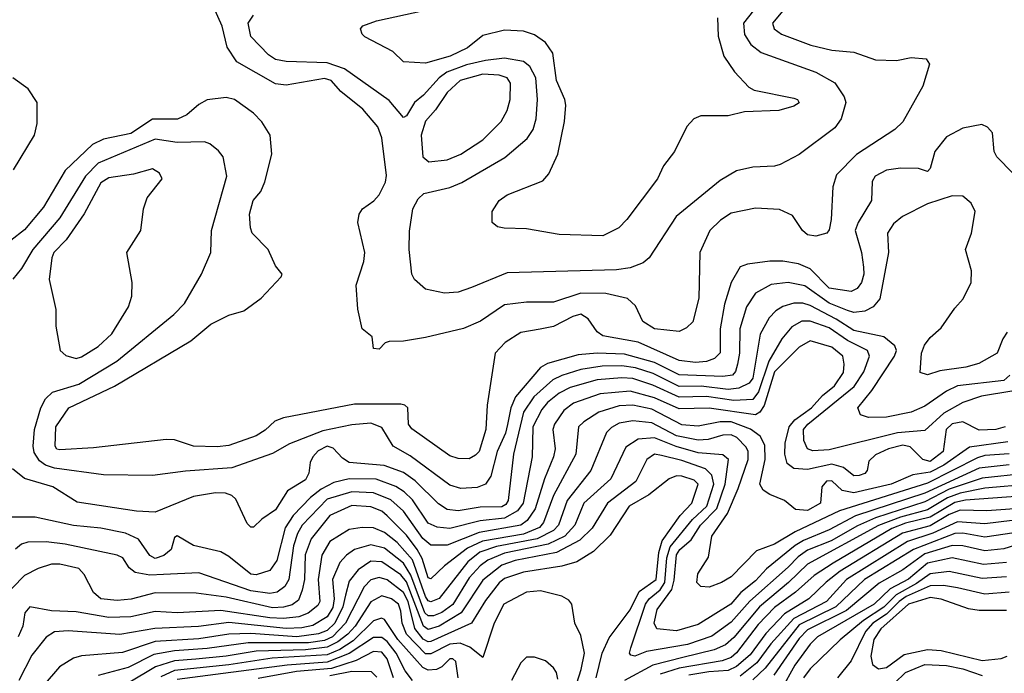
# Model space of a CAD drawing. Extents: x 501367 to 657802, y 482273 to 547541.
# Tile 83 of 256: x 537608 to 541217, y 500282 to 502678. Entities that reach past the tile are written whole.
import ezdxf

# ---------------------------------------------------------------- set-up
doc = ezdxf.new("R2010")
doc.units = 0

msp = doc.modelspace()

# ---------------------------------------------------------------- linework, layer by layer
at = {"layer": '0CON20XD'}
for points in [[(538952.9, 502107.1), (538934.7, 502245), (538920.7, 502285), (538865, 502350), (538784.8, 502414.8), (538749.7, 502455), (538725, 502462.6), (538585, 502438.6), (538545, 502442.9), (538404, 502524), (538367.8, 502577.8), (538350, 502655), (538318.1, 502725)], [(540315.6, 502735), (540260.2, 502665), (540265, 502623.3), (540287.6, 502587.6), (540325, 502557.5), (540526.2, 502486.2), (540595, 502446.2), (540630, 502395), (540635.3, 502375), (540618.5, 502315), (540595, 502281.2), (540465, 502183.5), (540395, 502147.5), (540375, 502141.2), (540295, 502137.9), (540235, 502123.5), (540175, 502088.8), (540013.7, 501956.3), (539915, 501805.6), (539893.6, 501786.4), (539845, 501768.4), (539795, 501760.5), (539395, 501750.4), (539264.3, 501695.7), (539215, 501679.3), (539165, 501675.3), (539095, 501690.4), (539055.5, 501725), (539044.6, 501745), (539035.4, 501835), (539036.9, 501903.1), (539048.9, 501985), (539068.8, 502021.2), (539089.3, 502040.8), (539185, 502062.9), (539228.3, 502081.7), (539386.6, 502173.4), (539467.8, 502242.2), (539489.5, 502275), (539500.9, 502315), (539506.3, 502385), (539499.5, 502465), (539477.1, 502507.1), (539455, 502525.2), (539385, 502536.7), (539315, 502528.6), (539245, 502512.3), (539173.7, 502486.3), (539145.2, 502465), (539088, 502402), (539055, 502374), (539025, 502325.6), (539015, 502319.4), (538962.3, 502382.3), (538798.4, 502498.4), (538735, 502519.9), (538585, 502524.4), (538545, 502531.9), (538519.4, 502549.4), (538455, 502616.5), (538445.2, 502665), (538465, 502694.7)], [(540416.7, 502725), (540366.8, 502665), (540373.1, 502645), (540400.6, 502625), (540508, 502585), (540585, 502566.7), (540665, 502558.7), (540745, 502531.1), (540821.7, 502528.3), (540875, 502539.2), (540930, 502535), (540942.5, 502515), (540918.6, 502435), (540845, 502304), (540815, 502275.8), (540675, 502183.8), (540601.1, 502108.9), (540588.8, 502065), (540582.1, 501945), (540575, 501907.5), (540566, 501895), (540525.5, 501884.5), (540495, 501889.1), (540476.7, 501905), (540439.8, 501959.8), (540392.2, 501982.2), (540305, 501986.6), (540215, 501969.3), (540176.8, 501943.2), (540137.9, 501905), (540100.9, 501825), (540097, 501657), (540075, 501570), (540052.2, 501547.8), (540025, 501534.5), (539935, 501544.8), (539891.7, 501571.7), (539865, 501628.9), (539836.1, 501656.1), (539755.7, 501674.3), (539665, 501675.6), (539565, 501642.7), (539465, 501641.9), (539385, 501632.8), (539296.9, 501573.1), (539234.7, 501545.3), (539095, 501513.1), (539015, 501500), (538961.7, 501498.3), (538947, 501493), (538925, 501470), (538905, 501472.5), (538900, 501515), (538862.5, 501545), (538847.1, 501617.1), (538841.5, 501705), (538869, 501791), (538873.2, 501825), (538846.9, 501935), (538852.5, 501965), (538864, 501985), (538906, 502014), (538925, 502035.8), (538948.1, 502081.9), (538952.9, 502107.1)], [(540165.3, 502684.7), (540167.6, 502617.6), (540188.5, 502545), (540227.4, 502487.4), (540280.5, 502430.5), (540299.7, 502419.7), (540445, 502390), (540458.8, 502385), (540465, 502373.8), (540445, 502361.4), (540390, 502345), (540265, 502340.8), (540205, 502325.7), (540105, 502325.7), (540078.8, 502315), (540053.4, 502286.6), (540008, 502195), (539968, 502142), (539945.6, 502095), (539833.3, 501945), (539804, 501915), (539745, 501885.5), (539585, 501890), (539465, 501911.1), (539383.2, 501913.2), (539359.2, 501919.2), (539340, 501935), (539340, 501975), (539365.7, 502015), (539395, 502036.4), (539525, 502087.5), (539547, 502113), (539580.5, 502185), (539604.6, 502305), (539609.5, 502365), (539606.5, 502385), (539574.8, 502455), (539561.5, 502555), (539535.5, 502595), (539495, 502623.1), (539455, 502636.2), (539385, 502639.6), (539305, 502620.5), (539249.6, 502575), (539185.6, 502545), (539095, 502518.2), (539015, 502524), (538975, 502561.2), (538872.5, 502615), (538862.5, 502625), (538857.5, 502645), (538865, 502656), (538915.5, 502674.5), (539088.7, 502711.3)], [(537585, 502127.8), (537662.7, 502255), (537672.3, 502297.7), (537672, 502375), (537638.8, 502425), (537582.2, 502465)], [(539107, 502157), (539175, 502164.8), (539224.4, 502185), (539305, 502238), (539372.5, 502305), (539394.7, 502345.3), (539405.9, 502385), (539406.6, 502445), (539394.6, 502465), (539365, 502474.8), (539305, 502479), (539221.8, 502455), (539175, 502410.8), (539132.1, 502347.9), (539095, 502306.5), (539079.1, 502255), (539085.7, 502175), (539107, 502157)], [(541247.5, 502115), (541189.2, 502175), (541179.2, 502195), (541173, 502263), (541155, 502284), (541134.2, 502294.2), (541065, 502280.5), (541005, 502248.5), (540962.5, 502195), (540945, 502132.5), (540935, 502121.2), (540902.8, 502132.8), (540835.8, 502134.2), (540785, 502127), (540743.2, 502105), (540732, 502085), (540730.4, 502015), (540681.2, 501935), (540669.7, 501905), (540693.3, 501825), (540700.2, 501770.2), (540701.6, 501745), (540693, 501715), (540677.3, 501692.7), (540655, 501682), (540575, 501693.9), (540505, 501765.2), (540462.5, 501782.5), (540405, 501792.2), (540357.1, 501792.9), (540275, 501781.8), (540248.3, 501771.7), (540215.6, 501714.4), (540191.5, 501635), (540174.8, 501545), (540175, 501456.9), (540154.4, 501435.6), (540125, 501424.3), (540085, 501421.5), (540025, 501428.5), (539875.3, 501495.3), (539745, 501519.4), (539724.2, 501534.2), (539691.9, 501581.9), (539665, 501598), (539635, 501590.4), (539565, 501552.7), (539515, 501544), (539445, 501531.3), (539387.8, 501495), (539350.9, 501455), (539321.3, 501265), (539316.1, 501175), (539291.8, 501095), (539279.1, 501080.9), (539255, 501068.5), (539215, 501068.7), (539185, 501078.7), (539045, 501177.8), (539033.3, 501195), (539030, 501255), (539020, 501265), (539005, 501268.5), (538835, 501268.4), (538575, 501218.6), (538543.3, 501206.7), (538507.4, 501172.6), (538475, 501151.9), (538375, 501116.9), (538331.5, 501111.5), (538245.4, 501114.6), (538175, 501138.1), (538145, 501139.5), (537878.8, 501108.8), (537755, 501101.5), (537743.9, 501103.9), (537738.2, 501115), (537740.8, 501185), (537788.5, 501255), (537955.5, 501334.5), (538235, 501500.9), (538308, 501562), (538375, 501594.7), (538428.8, 501611.2), (538492.8, 501657.2), (538566.7, 501735), (538570, 501745), (538545.9, 501775.9), (538518.6, 501835), (538460.5, 501895), (538453.4, 501915), (538450.6, 501965), (538463.1, 502015), (538492.1, 502047.9), (538506.9, 502083.1), (538531.5, 502185), (538525.7, 502255), (538495, 502304.2), (538464.3, 502335), (538395.7, 502385), (538365, 502393.2), (538295, 502383.8), (538265, 502367.7), (538220.3, 502329.7), (538186.7, 502313.3), (538095, 502313.9), (538015, 502260.9), (537915, 502239.6), (537875, 502220.3), (537774.4, 502125.6), (537695, 501990.8), (537625, 501908.2), (537575, 501868.2)], [(541227.2, 501532.8), (541211.4, 501508.6), (541191.1, 501455), (541122.9, 501417.1), (541076, 501404), (540979.9, 501390.1), (540935, 501375.5), (540908.8, 501385), (540913.8, 501455), (540924.8, 501485.2), (540945, 501512.3), (540985, 501548.1), (541035, 501620.8), (541065.9, 501654.1), (541095.4, 501715), (541096.8, 501756.8), (541074.3, 501835), (541096, 501895), (541110, 501975), (541095.8, 502005), (541065, 502031.5), (541025, 502032.5), (540935, 502003.3), (540843.8, 501956.2), (540810.5, 501929.5), (540788.7, 501895), (540792.7, 501825), (540760.4, 501655), (540735.5, 501625), (540705, 501608.9), (540665.6, 501604.4), (540642.1, 501612.1), (540575, 501638.5), (540485, 501701.8), (540424.8, 501714.8), (540362.6, 501707.4), (540305, 501676), (540271.7, 501625), (540247.4, 501545), (540246.7, 501455), (540239.2, 501415), (540231.8, 501388.2), (540220.4, 501375), (540185, 501369.9), (540025, 501376.3), (539935, 501421.8), (539825, 501452.4), (539724.2, 501455.8), (539655, 501449.5), (539543, 501417), (539516.8, 501403.2), (539424.7, 501295.3), (539407.6, 501255), (539396.4, 501193.6), (539388.3, 501161.7), (539357.7, 501095), (539334.4, 501005), (539314.6, 500975.4), (539285, 500962.4), (539225, 500958.7), (539185, 500971.9), (539039.3, 501079.3), (538977.1, 501115), (538935, 501183.4), (538895, 501198.8), (538825, 501193.2), (538719.1, 501170.9), (538597, 501123), (538535, 501087.5), (538385, 501035.6), (538215, 501023.1), (538095, 501006.7), (537915, 501009.2), (537735, 501034.1), (537702.9, 501045), (537680.9, 501060.9), (537661.1, 501091.1), (537657, 501115), (537662.7, 501175), (537685.1, 501254.9), (537701.9, 501288.1), (537727.6, 501312.4), (537825, 501341.4), (537964.1, 501425.9), (538172.3, 501597.7), (538212.4, 501637.6), (538274.3, 501745), (538308.5, 501825), (538311.1, 501905), (538367.3, 502105), (538353.1, 502175), (538337.1, 502197.1), (538305, 502223.6), (538285, 502230), (538185, 502227.8), (538105, 502239.8), (537895, 502151.8), (537848.7, 502105), (537755, 501951.1), (537656, 501835), (537615, 501766.2), (537583.2, 501726.8)], [(537815, 501436.1), (537835, 501442.2), (537895, 501479.5), (537945, 501526.2), (538006.9, 501625), (538019.4, 501665), (538019.5, 501715), (538000.4, 501825), (538052.1, 501905), (538061.8, 501985), (538074.6, 502025.4), (538130, 502095), (538120.8, 502115), (538095, 502131.4), (538025, 502112), (537935, 502098.4), (537905, 502079.5), (537843.6, 501966.4), (537778.8, 501871.2), (537733.3, 501825), (537725.8, 501805), (537715.3, 501725.3), (537740.8, 501615), (537740, 501555), (537755.7, 501465), (537776.6, 501446.6), (537815, 501436.1)], [(541237.1, 501375), (541215, 501355.8), (541044.6, 501335.4), (541005, 501316.5), (540925, 501261.4), (540875, 501238.6), (540785, 501221.2), (540719.4, 501219.4), (540689.1, 501229.1), (540680.4, 501255), (540731.3, 501318.7), (540813.8, 501445), (540821.1, 501465), (540815, 501482.2), (540775.6, 501515.6), (540665, 501538.8), (540600.6, 501580.6), (540505, 501630.3), (540478.4, 501638.4), (540445, 501638.8), (540405, 501626.7), (540379.2, 501610.8), (540355.2, 501584.8), (540321.4, 501525), (540295, 501363.4), (540281.4, 501345), (540243.1, 501326.9), (540205, 501321.9), (540106.1, 501333.9), (540025, 501333.3), (539929.2, 501380.8), (539865, 501401.9), (539815, 501409.2), (539742.3, 501407.7), (539665, 501395.6), (539595, 501374), (539562.5, 501357.5), (539492.5, 501295), (539455, 501238.9), (539417.7, 501085), (539397.9, 500915), (539389.7, 500900.3), (539375, 500891.6), (539295, 500890.3), (539215, 500877.8), (539175, 500882.8), (539142.9, 500902.9), (539056.8, 500986.8), (539015, 501018), (538944.1, 501044.1), (538815, 501054.5), (538790.8, 501070.8), (538757.1, 501107.1), (538735, 501114.5), (538702.3, 501097.7), (538682.4, 501075), (538672.9, 501055), (538668.2, 501015), (538655, 500990.9), (538588.9, 500951.1), (538545, 500881.3), (538495, 500847.1), (538465, 500817.8), (538455, 500816.9), (538441.2, 500831.2), (538399.8, 500919.8), (538385, 500934), (538361.7, 500941.7), (538325, 500943.1), (538245, 500930.5), (538105, 500872.9), (538036, 500876), (537819, 500909), (537729.2, 500965), (537625.9, 500995.9), (537581.1, 501031.1)], [(541244, 501316), (541132.7, 501297.3), (541064.9, 501275.1), (540994.7, 501235.3), (540925, 501171.8), (540825, 501163.3), (540575, 501100.7), (540515, 501097.6), (540495, 501104.1), (540481.5, 501135), (540480.6, 501175), (540497, 501195), (540666.8, 501333.2), (540702.4, 501387.6), (540722.8, 501445), (540715.8, 501465.8), (540642.1, 501502.1), (540575, 501548.5), (540505, 501573.1), (540475, 501572.2), (540437.5, 501552.5), (540401.5, 501508.5), (540353.8, 501426.2), (540316.2, 501313.8), (540295, 501285.5), (540225, 501282.2), (540125, 501296.4), (540025, 501294.7), (539928, 501338), (539855, 501362.2), (539814.7, 501365.3), (539725, 501357.1), (539625, 501329.4), (539585, 501308.8), (539542.6, 501275), (539521.3, 501248.7), (539489.2, 501185), (539487.5, 501127.5), (539486.3, 501075), (539453.8, 500905), (539432.4, 500877.6), (539385, 500849.9), (539295, 500841), (539185, 500812.3), (539137.7, 500817.7), (539105, 500832.6), (539047.8, 500917.8), (539017.5, 500947.5), (538986.7, 500966.7), (538915, 500993.2), (538814.9, 500995.1), (538759, 500981), (538712.7, 500957.3), (538673.9, 500926.1), (538610.1, 500859.9), (538580.5, 500815), (538549.8, 500695), (538525, 500659.2), (538475, 500642.6), (538455, 500645.2), (538375, 500710.4), (538345, 500726.5), (538245, 500750.8), (538185, 500786), (538175, 500780), (538162.5, 500735), (538136.3, 500713.7), (538105, 500702.4), (538085, 500713.5), (538043.5, 500773.5), (537995.8, 500795.8), (537905, 500814), (537805, 500823.6), (537665, 500854.4), (537576.1, 500853.9)], [(541220, 501185), (541186, 501175), (541125, 501172.7), (541065, 501204.1), (541025, 501196.9), (541003.7, 501175), (540992.6, 501095), (540945, 501057.9), (540918.5, 501065), (540871.6, 501111.6), (540845, 501117.6), (540792.1, 501105), (540745, 501083.3), (540720.6, 501059.4), (540714.5, 501025), (540705, 501014), (540685, 501006.7), (540665, 501005.9), (540626.7, 501036.7), (540585, 501049), (540495, 501028.6), (540445, 501032.1), (540420.8, 501050.8), (540411.7, 501085), (540413.4, 501125), (540428, 501185), (540448.8, 501211.2), (540510, 501255), (540550.1, 501299.9), (540594.7, 501335.3), (540626.9, 501385), (540630, 501415), (540624.7, 501445), (540585, 501477.6), (540505, 501500.7), (540465, 501477.7), (540375, 501387.6), (540336.6, 501263.4), (540320.6, 501239.4), (540305, 501229.3), (540135, 501253.5), (540025, 501251.6), (539935, 501292.2), (539845, 501315.9), (539735, 501306.2), (539637.4, 501272.6), (539601.8, 501245), (539567.7, 501195), (539561.6, 501175), (539570.4, 501105), (539564.8, 501075), (539530.8, 500995), (539497.1, 500885), (539468.2, 500841.8), (539444.7, 500825.3), (539292.4, 500797.6), (539175, 500751.6), (539115, 500752), (539085, 500776.2), (539015, 500876.4), (538967.7, 500917.7), (538905, 500943.4), (538825, 500947), (538735, 500920.4), (538643.6, 500825), (538626.1, 500793.9), (538611.4, 500748.6), (538594.5, 500625), (538580.2, 500599.8), (538551, 500579), (538525, 500574.8), (538455, 500583.9), (538265, 500650.4), (538135, 500643.9), (538085, 500641), (538031.4, 500651.4), (538008.6, 500668.6), (537986.5, 500705), (537965, 500715.3), (537775, 500755.2), (537705, 500763.2), (537637.8, 500762.2), (537615, 500754.7), (537592.6, 500737.4)], [(541229.1, 501130.9), (541088.7, 501111.3), (540994.8, 501045.2), (540945, 501019.5), (540881.2, 501008.8), (540801.5, 500975), (540665, 500943.7), (540622, 500952), (540585, 500986.9), (540565, 500986.1), (540548.2, 500965), (540542.4, 500905), (540495, 500879), (540451.8, 500881.8), (540411.5, 500915), (540357.1, 500937.1), (540333.3, 500953.3), (540320.3, 500975), (540340.3, 501065), (540338.6, 501118.6), (540321.4, 501151.4), (540286.9, 501176.9), (540215, 501204.1), (540175, 501203.3), (540095, 501188.4), (540035, 501192.4), (539925, 501249.8), (539855.7, 501264.3), (539805, 501261.9), (539730.8, 501239.2), (539675.7, 501204.3), (539656.4, 501185), (539646, 501085), (539565, 500933.1), (539528.1, 500835), (539513.5, 500816.5), (539455, 500792), (539304.4, 500765.6), (539249.6, 500740.4), (539164.6, 500675.4), (539115, 500628.2), (539105, 500631.1), (539082.8, 500702.8), (539065.3, 500735.3), (539025, 500788.6), (538955, 500859.3), (538935, 500875.9), (538895, 500892.4), (538825, 500896.7), (538745, 500860), (538675.9, 500775), (538653.8, 500716.2), (538651.2, 500625), (538643.8, 500586.2), (538629.7, 500550.3), (538606.7, 500533.3), (538575, 500524), (538535, 500521.5), (538365, 500561.1), (538255, 500575.5), (538103.9, 500576.1), (538016.5, 500553.5), (537965, 500548.4), (537904.8, 500554.8), (537878.4, 500578.4), (537844.4, 500644.4), (537825, 500666.5), (537755, 500681.9), (537725, 500682.1), (537675, 500666.4), (537625, 500639.7), (537539, 500551)], [(541235, 501086.2), (541145, 501079.7), (541117.9, 501072.1), (540935, 500979.2), (540612.2, 500877.8), (540449.9, 500800.1), (540375, 500755.6), (540308.8, 500731.2), (540215.4, 500635), (540180, 500615), (540135, 500597.1), (540105, 500600.5), (540089.5, 500615), (540094, 500646), (540132.7, 500707.3), (540145.2, 500785), (540202.1, 500867.9), (540241.2, 500958.8), (540277.7, 501065), (540278.4, 501095), (540270.7, 501110.7), (540236.2, 501146.2), (540215, 501156.4), (540185, 501154.3), (540131.3, 501138.7), (540095, 501137), (540015, 501152.9), (539925, 501200.1), (539855, 501207.7), (539805, 501198.7), (539776.6, 501183.5), (539759.2, 501165), (539701.6, 501025), (539614.3, 500915.7), (539582.8, 500825), (539564.5, 500805), (539505, 500774.8), (539355, 500746.2), (539294.4, 500725.6), (539249.9, 500690.1), (539145, 500555.7), (539115, 500544.2), (539105, 500547.8), (539095, 500563.7), (539047.2, 500697.2), (538991.2, 500761.2), (538945, 500798.3), (538905, 500814.5), (538863.4, 500816.6), (538815, 500808.5), (538745, 500765.3), (538715.5, 500715), (538701.4, 500625), (538708.4, 500545), (538700.1, 500529.9), (538665, 500501.6), (538631.1, 500488.9), (538575, 500482), (538524.9, 500485.1)], [(541234.2, 501045.8), (541125, 501033.9), (540925, 500942.5), (540671.5, 500858.5), (540575, 500807.2), (540481.1, 500768.9), (540449.8, 500750.2), (540345.5, 500664.5), (540305, 500621), (540251.5, 500578.5), (540214.8, 500535), (540095, 500460.6), (540015, 500436.9), (539942.7, 500445), (539933.8, 500465), (539943.8, 500515), (539998.5, 500588.5), (540007, 500623), (540015, 500716.5), (540027, 500735), (540069.2, 500770.8), (540103.1, 500825), (540163.5, 500886.5), (540193.4, 500975), (540206, 501065), (540185, 501083.2), (540095, 501090), (540013.5, 501113.5), (539935, 501144.6), (539875, 501140.4), (539829.5, 501110.5), (539774.8, 500995), (539675.2, 500905), (539642.3, 500825), (539606, 500784), (539545.1, 500754.9), (539385, 500722.4), (539323.3, 500696.7), (539295, 500675.8), (539255, 500631.8), (539196, 500534), (539155.6, 500505), (539125, 500492.7), (539105, 500491.9), (539093.4, 500503.4), (539041.7, 500641.7), (539015.2, 500685.2), (538945, 500741), (538895, 500753.3), (538834.9, 500735.1), (538805.8, 500715), (538781.7, 500688.3), (538754.8, 500625), (538760.9, 500555), (538755, 500523), (538735, 500488.2), (538682.7, 500457.3), (538642.2, 500447.8), (538585, 500446), (538375, 500467.7), (538263.6, 500453.6), (538103.6, 500446.4), (537975, 500423.8), (537785, 500437.4), (537735, 500434.2), (537705, 500414.6), (537651.8, 500348.2), (537604.8, 500255.2)], [(541295.3, 501014.7), (541135, 500997.6), (541015, 500956.5), (540925, 500909.8), (540745, 500851.9), (540678.2, 500821.8), (540582.6, 500767.4), (540495, 500733.7), (540460.7, 500709.3), (540425, 500671), (540283.6, 500546.4), (540215, 500469.2), (540145, 500417.9), (540055, 500387.2), (539905, 500361.1), (539862.5, 500345), (539847.8, 500347.8), (539843.3, 500355), (539847.9, 500375), (539901.4, 500535), (539915.1, 500555), (539955, 500588.2), (539972.3, 500615), (539979.8, 500705), (539991.9, 500745), (540074.1, 500845.9), (540126.7, 500895), (540151.8, 500975), (540145, 501007.6), (540121.9, 501031.9), (540035, 501062.1), (539960.3, 501079.7), (539935, 501084.8), (539906.7, 501065), (539866.1, 500985), (539762.7, 500905), (539706, 500814), (539660.5, 500769.5), (539575.4, 500724.6), (539424.5, 500695), (539375, 500678.5), (539305, 500623.3), (539226.3, 500503.7), (539145, 500454), (539105, 500442.8), (539087.9, 500455), (539025, 500617.6), (539005, 500642.5), (538935, 500690.6), (538895, 500692.5), (538848.4, 500661.6), (538815, 500619.3), (538802.3, 500567.7), (538792.2, 500525), (538763.2, 500465), (538735, 500438.1), (538703.1, 500426.9), (538624.1, 500415.9), (538455, 500428.2), (538375, 500425.3), (538265, 500408.6), (538105, 500397.8), (537985, 500358.5), (537834, 500346), (537805, 500336.9), (537753.8, 500305), (537641.9, 500175)], [(539720.5, 500265), (539742.7, 500355), (539768.6, 500411.4), (539845, 500514.1), (539878.9, 500581.1), (539940.9, 500625), (539949.9, 500725), (539962.9, 500767.1), (540029.2, 500860.8), (540071.6, 500905), (540094.7, 500975), (540079.8, 500989.8), (540035, 501004.8), (540015, 501005.9), (539988.8, 500995), (539914, 500936), (539841.8, 500895), (539771.8, 500788.2), (539711.6, 500728.4), (539649.8, 500690.2), (539595.4, 500674.6), (539455, 500653), (539385, 500629.1), (539365, 500613.5), (539315, 500549), (539264.2, 500465), (539115, 500398.6), (539105, 500397.1), (539086.5, 500406.5), (539055.6, 500445.6), (539032.3, 500545), (539015, 500578.1), (538955, 500624), (538925, 500632.7), (538895, 500624.4), (538870.7, 500599.3), (538802, 500465), (538754.1, 500415), (538725, 500402.4), (538667, 500393), (538537.1, 500392.9), (538445, 500393.5), (538295, 500372), (538175, 500364.5), (538099.4, 500350.6), (538005, 500303.1), (537895, 500274)], [(541315, 500974.7), (541145, 500959.9), (541055, 500942.4), (541007.9, 500925), (540935, 500881.6), (540836.2, 500853.8), (540755, 500823), (540495, 500682.1), (540425.8, 500614.2), (540319.4, 500525), (540225, 500413), (540195, 500386.5), (540152.8, 500367.2), (540039, 500339), (539928.9, 500311.1), (539825, 500254.8)], [(541325, 500934.5), (541075, 500916.6), (541035, 500908), (540945, 500853.9), (540855, 500831.7), (540805, 500812.1), (540589.3, 500685), (540519.7, 500640.3), (540451.3, 500578.7), (540375, 500523.1), (540315, 500460.2), (540235, 500356.5), (540215, 500339.7), (540182.1, 500327.9), (540025, 500300.9), (539955, 500278.4)], [(541305, 500888.2), (541152.8, 500877.2), (541055, 500879.5), (541015, 500864.5), (540945, 500821.8), (540843.7, 500795), (540615, 500656), (540563.6, 500616.4), (540500.6, 500555), (540410.6, 500499.4), (540343, 500427), (540285, 500349.5), (540235, 500306.5), (540205, 500292.3), (540133.2, 500286.8), (540060.4, 500275)], [(541295, 500847.7), (541145, 500830.1), (541045, 500837.1), (540955, 500794.9), (540861.3, 500765), (540638.2, 500625), (540565.2, 500545), (540445, 500482.5), (540360.8, 500389.2), (540309.5, 500320.5), (540249, 500271)], [(541252.7, 500797.3), (541145, 500781.1), (541065, 500795.8), (541035, 500793.9), (540884.4, 500735.6), (540704.8, 500625), (540598.6, 500525), (540465, 500459.8), (540340.1, 500299.9), (540295, 500257.6)], [(541277.2, 500757.2), (541215, 500737.5), (541145, 500731), (541065, 500749.6), (541025, 500750), (540925, 500719.5), (540845, 500660.8), (540758, 500612), (540638.4, 500511.6), (540495, 500441.5), (540465, 500409.4), (540372.4, 500275)], [(541225, 500687.6), (541141, 500681), (541025, 500705.3), (540935, 500686), (540865, 500626.6), (540798.4, 500591.6), (540739.6, 500535), (540532.2, 500415), (540505, 500388.3), (540448.8, 500311.2), (540398.9, 500221.1)], [(541224.7, 500635.3), (541135, 500629.2), (541015, 500654.4), (540945, 500646), (540895, 500610.5), (540820.1, 500569.9), (540775, 500524.6), (540700.4, 500475), (540615.1, 500404.9), (540505, 500297.7), (540480.7, 500265)], [(541235, 500579.5), (541145, 500571.7), (541045.6, 500595.6), (540993.9, 500603.9), (540945, 500602.1), (540856.8, 500563.2), (540830.8, 500545), (540785, 500497.9), (540735.1, 500464.9), (540708.2, 500435), (540655, 500327.1), (540605.4, 500265)], [(539634.4, 500195.6), (539666.4, 500295), (539677.5, 500355), (539665, 500420), (539642, 500465), (539631.4, 500535), (539620.2, 500550.2), (539595, 500564.4), (539516.4, 500583.6), (539465, 500579.1), (539381.9, 500535), (539347.1, 500465), (539305, 500340), (539257.9, 500377.9), (539222.1, 500392.1), (539185, 500388.9), (539115, 500353.1), (539095, 500353.4), (539025.3, 500425), (539009.3, 500465), (539005, 500510), (538995.9, 500535), (538970.3, 500555), (538935, 500566.2), (538895, 500543.6), (538837.6, 500455), (538810.9, 500425), (538773.5, 500396.5), (538735, 500377), (538655, 500367.3), (538475, 500362.8), (538365, 500343.9), (538253.7, 500333.7), (538175, 500327.9), (538105.2, 500304.8), (538005, 500245.9)], [(541225, 500511.5), (541125, 500511.4), (541085, 500518.3), (540985, 500553.2), (540945, 500559.4), (540865, 500535.3), (540764.6, 500445), (540738.1, 500405), (540727.3, 500345), (540734.2, 500314.2), (540755, 500297.8)], [(538524.9, 500485.1), (538345, 500512.2), (538185, 500503.7), (538105, 500508.8), (538015, 500488.4), (537935, 500486), (537815, 500507.5), (537725, 500510.2), (537645, 500525.6), (537626.2, 500503.8), (537618.9, 500455), (537602.6, 500415)], [(539215.2, 500265), (539206.2, 500325), (539195, 500334.5), (539185, 500334.6), (539155.2, 500304.8), (539135, 500295.2), (539105, 500293), (539085, 500303.3), (538994, 500405), (538945, 500478.8), (538934.1, 500484.1), (538905, 500473.8), (538829.8, 500400.2), (538780.9, 500369.1), (538735, 500349.5), (538533.1, 500336.9), (538375, 500312.4), (538175, 500292.1), (538125, 500268.7)], [(539047.1, 500255), (539020.7, 500290.7), (538987.4, 500355), (538955, 500397.9), (538935, 500413.3), (538905, 500413.4), (538816, 500354), (538735, 500323.1), (538588.4, 500311.6), (538185, 500258.7)], [(540755, 500297.8), (540785, 500302.6), (540849.3, 500350.7), (540935, 500369.2), (540985.7, 500365.7), (541135, 500328.2), (541205, 500335.6), (541226.9, 500345)], [(538977.5, 500265), (538955.1, 500335), (538935, 500359.6), (538905, 500362.2), (538841.3, 500328.7), (538750.2, 500299.8), (538621.9, 500288.1), (538482.4, 500262.4)], [(539580.1, 500260.1), (539575, 500284), (539565, 500301.4), (539535, 500326.9), (539495, 500341.4), (539465, 500340.8), (539445, 500320.6), (539410, 500255)], [(540814.1, 500245.9), (540855, 500284.5), (540926, 500314), (541005, 500310.8), (541065, 500298.3), (541135, 500273.2)], [(538917.3, 500267.3), (538897.5, 500287.5), (538825, 500288.1), (538745, 500272.4)]]:
    msp.add_lwpolyline(points, dxfattribs=at)

doc.saveas('drawing.dxf')
